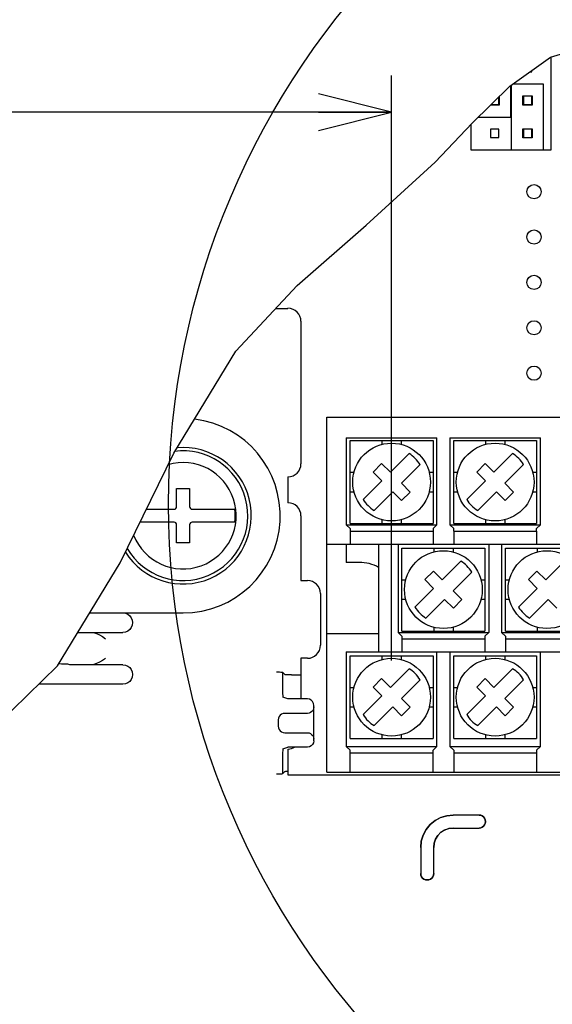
# Model space of a CAD drawing. Extents: x 26 to 410, y 32 to 287.
# Tile 34 of 47: x 246 to 261, y 101 to 128. Entities that reach past the tile are written whole.
import ezdxf

# ---------------------------------------------------------------- set-up
doc = ezdxf.new("R2010")
doc.units = 0
doc.header["$LTSCALE"] = 23.1
doc.layers.get('0').update_dxf_attribs({"linetype": 'CONTINUOUS'})
for name, color, linetype in [('ALL_AXIS', 7, 'CONTINUOUS'), ('ALL_DIM', 7, 'CONTINUOUS'), ('ALL_FEATURES', 7, 'CONTINUOUS')]:
    doc.layers.add(name, color=color, linetype=linetype)
doc.dimstyles.get("Standard").update_dxf_attribs({"dimtxt": 2.5, "dimasz": 2.5, "dimexe": 1.25, "dimexo": 0.625, "dimtad": 1, "dimcen": 2.5, "dimazin": 3, "dimtfac": 1, "dimtmove": 0, "dimatfit": 3})

# ---------------------------------------------------------------- blocks, each defined once
blk = doc.blocks.new('_OPEN')
at = {"color": 0, "linetype": 'BYBLOCK'}
for p, q in [((0, 0), (-1, 0.25)), ((-1, -0.25), (0, 0)), ((-1, 0), (0, 0))]:
    blk.add_line(p, q, dxfattribs=at)
blk = doc.blocks.new('*D7')
at = {"layer": 'ALL_DIM', "color": 2, "linetype": 'CONTINUOUS'}
for p, q in [((195.94, 72.963), (195.94, 126.471)), ((256.327, 110.51), (256.327, 126.471)), ((195.94, 125.471), (226.133, 125.471)), ((256.327, 125.471), (226.133, 125.471))]:
    blk.add_line(p, q, dxfattribs=at)
at = {"layer": 'ALL_DIM', "color": 2, "linetype": 'CONTINUOUS', "xscale": 2, "yscale": 2, "zscale": 2, "rotation": 180}
blk.add_blockref('_OPEN', (195.94, 125.471), dxfattribs=at)
at = {"layer": 'ALL_DIM', "color": 2, "linetype": 'CONTINUOUS', "xscale": 2, "yscale": 2, "zscale": 2}
blk.add_blockref('_OPEN', (256.327, 125.471), dxfattribs=at)

msp = doc.modelspace()

# ---------------------------------------------------------------- linework, layer by layer
at = {"color": 7, "linetype": 'CONTINUOUS'}
for p, q in [((260.669, 126.972), (262.688, 127.572)), ((259.553, 126.179), (260.669, 126.972)), ((258.53, 125.173), (259.553, 126.179)), ((257.519, 124.108), (258.53, 125.173)), ((255.635, 122.384), (257.519, 124.108)), ((253.753, 120.739), (255.635, 122.384)), ((252.078, 118.953), (253.753, 120.739)), ((250.377, 116.17), (252.078, 118.953)), ((248.914, 113.171), (250.377, 116.17)), ((247.209, 110.362), (248.914, 113.171)), ((244.65, 107.881), (247.209, 110.362))]:
    msp.add_line(p, q, dxfattribs=at)
at = {"color": 2, "linetype": 'CONTINUOUS'}
msp.add_circle((271.704, 114.779), 21.467, dxfattribs=at)
at = {"layer": 'ALL_AXIS', "color": 7, "linetype": 'CONTINUOUS'}
for p, q in [((253.17, 120.117), (253.498, 120.117)), ((253.852, 119.764), (253.852, 115.874)), ((254.559, 107.46), (254.559, 117.147)), ((254.559, 117.147), (277.893, 117.147)), ((253.498, 115.521), (253.498, 114.814)), ((253.852, 114.46), (253.852, 112.692)), ((258.024, 114.036), (258.024, 113.682)), ((258.024, 114.036), (260.286, 114.036)), ((260.286, 114.036), (260.286, 113.682)), ((255.973, 113.682), (255.973, 110.748)), ((257.458, 113.682), (277.893, 113.682)), ((253.852, 112.692), (254.028, 112.692)), ((254.382, 112.339), (254.382, 110.925)), ((254.559, 111.243), (255.973, 111.243)), ((259.438, 111.101), (259.438, 110.748)), ((259.438, 111.101), (261.701, 111.101)), ((258.872, 110.748), (276.479, 110.748)), ((253.852, 110.571), (253.852, 109.461)), ((254.028, 110.571), (253.852, 110.571)), ((253.498, 108.096), (253.498, 107.389)), ((258.024, 107.99), (260.286, 107.99)), ((258.024, 107.813), (258.024, 107.46)), ((260.286, 107.813), (260.286, 107.46)), ((257.458, 107.46), (277.893, 107.46)), ((253.498, 107.389), (278.07, 107.389))]:
    msp.add_line(p, q, dxfattribs=at)
for centre in [(260.216, 123.299), (260.216, 122.062), (260.216, 120.824), (260.216, 119.587), (260.216, 118.349)]:
    msp.add_circle(centre, 0.194, dxfattribs=at)
for centre, start, end in [((253.498, 119.764), 360, 90), ((253.498, 115.874), 270, 360), ((253.498, 114.46), 0, 90), ((254.028, 112.339), 360, 90), ((254.028, 110.925), 270, 0), ((253.498, 108.45), 270, 300.5293)]:
    msp.add_arc(centre, 0.354, start, end, dxfattribs=at)
at = {"layer": 'ALL_FEATURES', "color": 7, "linetype": 'CONTINUOUS'}
for p, q in [((260.686, 124.441), (260.686, 126.977)), ((260.108, 126.573), (260.152, 126.573)), ((260.152, 126.573), (260.152, 126.604)), ((259.583, 125.337), (259.583, 126.2)), ((259.595, 126.209), (259.595, 124.441)), ((260.479, 126.237), (259.635, 126.237)), ((260.479, 124.441), (260.479, 126.237)), ((259.254, 125.675), (259.254, 125.885)), ((259.265, 125.895), (259.265, 125.663)), ((259.913, 125.664), (259.913, 125.912)), ((259.913, 125.912), (260.161, 125.912)), ((259.926, 125.901), (259.926, 125.675)), ((260.152, 125.901), (259.926, 125.901)), ((260.152, 125.675), (260.152, 125.901)), ((260.161, 125.912), (260.161, 125.664)), ((259.265, 125.663), (259.028, 125.663)), ((259.04, 125.675), (259.254, 125.675)), ((260.161, 125.664), (259.913, 125.664)), ((259.926, 125.675), (260.152, 125.675)), ((258.699, 125.339), (258.699, 125.337)), ((258.699, 125.337), (259.583, 125.337)), ((258.494, 125.135), (258.494, 124.441)), ((259.028, 125.003), (259.028, 124.777)), ((259.254, 125.003), (259.028, 125.003)), ((259.254, 124.777), (259.254, 125.003)), ((259.913, 124.766), (259.913, 125.014)), ((259.913, 125.014), (260.161, 125.014)), ((259.926, 125.003), (259.926, 124.777)), ((260.152, 125.003), (259.926, 125.003)), ((260.152, 124.777), (260.152, 125.003)), ((260.161, 125.014), (260.161, 124.766)), ((259.028, 124.777), (259.254, 124.777)), ((260.161, 124.766), (259.913, 124.766)), ((259.926, 124.777), (260.152, 124.777)), ((258.494, 124.441), (260.686, 124.441)), ((255.089, 116.582), (255.089, 114.213)), ((255.089, 116.582), (257.564, 116.582)), ((257.564, 114.213), (257.564, 116.582)), ((257.917, 116.582), (257.917, 114.213)), ((257.917, 116.582), (260.392, 116.582)), ((260.392, 114.213), (260.392, 116.582)), ((255.195, 114.248), (255.195, 116.511)), ((255.195, 116.511), (257.458, 116.511)), ((256.061, 116.511), (256.061, 116.406)), ((256.592, 116.511), (256.592, 116.406)), ((257.458, 116.511), (257.458, 114.248)), ((258.024, 114.248), (258.024, 116.511)), ((258.024, 116.511), (260.286, 116.511)), ((258.89, 116.511), (258.89, 116.406)), ((259.42, 116.511), (259.42, 116.406)), ((260.286, 116.511), (260.286, 114.248)), ((256.293, 115.646), (256.803, 116.156)), ((259.122, 115.646), (259.631, 116.156)), ((255.821, 115.652), (256.054, 115.885)), ((256.054, 115.885), (256.293, 115.646)), ((257.103, 115.856), (256.593, 115.346)), ((258.65, 115.652), (258.883, 115.885)), ((258.883, 115.885), (259.122, 115.646)), ((259.931, 115.856), (259.422, 115.346)), ((255.195, 115.645), (255.3, 115.645)), ((255.821, 115.652), (256.06, 115.413)), ((257.353, 115.645), (257.458, 115.645)), ((258.024, 115.645), (258.128, 115.645)), ((258.65, 115.652), (258.888, 115.413)), ((260.182, 115.645), (260.286, 115.645)), ((255.55, 114.903), (256.06, 115.413)), ((256.593, 115.346), (256.832, 115.107)), ((258.379, 114.903), (258.888, 115.413)), ((259.422, 115.346), (259.66, 115.107)), ((250.458, 114.708), (250.458, 115.203)), ((250.458, 115.203), (250.811, 115.203)), ((250.811, 115.203), (250.811, 114.708)), ((255.195, 115.114), (255.3, 115.114)), ((255.85, 114.603), (256.36, 115.113)), ((256.599, 114.874), (256.36, 115.113)), ((256.832, 115.107), (256.599, 114.874)), ((257.353, 115.114), (257.458, 115.114)), ((258.024, 115.114), (258.128, 115.114)), ((258.679, 114.603), (259.188, 115.113)), ((259.427, 114.874), (259.188, 115.113)), ((259.66, 115.107), (259.427, 114.874)), ((260.182, 115.114), (260.286, 115.114)), ((249.629, 114.637), (250.387, 114.637)), ((250.882, 114.637), (252.047, 114.637)), ((250.387, 114.283), (249.457, 114.283)), ((250.458, 113.718), (250.458, 114.213)), ((250.811, 114.213), (250.811, 113.718)), ((252.047, 114.283), (250.882, 114.283)), ((255.089, 114.213), (257.564, 114.213)), ((255.195, 114.107), (255.089, 114.213)), ((255.195, 114.248), (257.458, 114.248)), ((256.061, 114.353), (256.061, 114.248)), ((256.592, 114.353), (256.592, 114.248)), ((257.564, 114.213), (257.458, 114.107)), ((257.917, 114.213), (260.392, 114.213)), ((258.024, 114.107), (257.917, 114.213)), ((258.024, 114.248), (260.286, 114.248)), ((258.89, 114.353), (258.89, 114.248)), ((259.42, 114.353), (259.42, 114.248)), ((260.392, 114.213), (260.286, 114.107)), ((255.195, 114.107), (255.195, 113.682)), ((255.195, 114.036), (257.458, 114.036)), ((257.458, 114.107), (257.458, 113.682)), ((258.024, 114.036), (258.024, 114.107)), ((260.286, 114.036), (260.286, 114.107)), ((250.811, 113.718), (250.458, 113.718)), ((254.559, 113.682), (257.458, 113.682)), ((255.089, 113.682), (255.089, 113.187)), ((256.503, 113.682), (256.503, 111.278)), ((258.978, 113.682), (258.978, 111.278)), ((259.332, 113.682), (259.332, 111.278)), ((256.609, 111.314), (256.609, 113.576)), ((256.609, 113.576), (258.872, 113.576)), ((257.476, 113.576), (257.476, 113.472)), ((258.006, 113.576), (258.006, 113.472)), ((258.872, 113.576), (258.872, 111.314)), ((259.438, 111.314), (259.438, 113.576)), ((259.438, 113.576), (261.701, 113.576)), ((260.304, 113.576), (260.304, 113.472)), ((255.443, 113.187), (255.089, 113.187)), ((257.707, 112.712), (258.217, 113.221)), ((260.536, 112.712), (261.045, 113.221)), ((257.235, 112.717), (257.469, 112.95)), ((257.469, 112.95), (257.707, 112.712)), ((258.517, 112.921), (258.007, 112.412)), ((260.064, 112.717), (260.297, 112.95)), ((260.297, 112.95), (260.536, 112.712)), ((256.609, 112.71), (256.714, 112.71)), ((257.235, 112.717), (257.474, 112.478)), ((258.768, 112.71), (258.872, 112.71)), ((259.438, 112.71), (259.542, 112.71)), ((260.064, 112.717), (260.303, 112.478)), ((256.964, 111.969), (257.474, 112.478)), ((258.007, 112.412), (258.246, 112.173)), ((259.793, 111.969), (260.303, 112.478)), ((256.609, 112.18), (256.714, 112.18)), ((257.264, 111.669), (257.774, 112.178)), ((258.013, 111.94), (257.774, 112.178)), ((258.246, 112.173), (258.013, 111.94)), ((258.768, 112.18), (258.872, 112.18)), ((259.438, 112.18), (259.542, 112.18)), ((260.093, 111.669), (260.603, 112.178)), ((260.841, 111.94), (260.603, 112.178)), ((248.087, 111.809), (250.634, 111.809)), ((247.765, 111.278), (248.991, 111.278)), ((256.503, 111.278), (258.978, 111.278)), ((256.609, 111.172), (256.503, 111.278)), ((256.609, 111.314), (258.872, 111.314)), ((257.476, 111.418), (257.476, 111.314)), ((258.006, 111.418), (258.006, 111.314)), ((258.978, 111.278), (258.872, 111.172)), ((259.332, 111.278), (261.807, 111.278)), ((259.438, 111.172), (259.332, 111.278)), ((259.438, 111.314), (261.701, 111.314)), ((260.304, 111.418), (260.304, 111.314)), ((256.609, 111.172), (256.609, 110.748)), ((256.609, 111.101), (258.872, 111.101)), ((258.872, 111.172), (258.872, 110.748)), ((259.438, 111.172), (259.438, 111.101)), ((255.089, 110.748), (255.089, 108.167)), ((255.089, 110.748), (258.872, 110.748)), ((257.564, 108.167), (257.564, 110.748)), ((257.917, 110.748), (257.917, 108.167)), ((260.392, 108.167), (260.392, 110.748)), ((247.488, 110.412), (247.311, 110.412)), ((247.54, 110.394), (247.488, 110.412)), ((255.195, 108.379), (255.195, 110.642)), ((255.195, 110.642), (257.458, 110.642)), ((256.061, 110.642), (256.061, 110.537)), ((256.592, 110.642), (256.592, 110.537)), ((257.458, 110.642), (257.458, 108.379)), ((258.024, 108.379), (258.024, 110.642)), ((258.024, 110.642), (260.286, 110.642)), ((258.89, 110.642), (258.89, 110.537)), ((259.42, 110.642), (259.42, 110.537)), ((260.286, 110.642), (260.286, 108.379)), ((248.121, 110.394), (247.54, 110.394)), ((248.991, 110.394), (248.122, 110.394)), ((253.35, 110.18), (253.35, 109.684)), ((253.359, 110.18), (253.415, 110.124)), ((256.293, 109.777), (256.803, 110.287)), ((259.122, 109.777), (259.631, 110.287)), ((248.991, 109.864), (246.695, 109.864)), ((253.592, 110.115), (253.852, 110.115)), ((255.821, 109.783), (256.054, 110.016)), ((256.054, 110.016), (256.293, 109.777)), ((257.103, 109.987), (256.593, 109.477)), ((258.65, 109.783), (258.883, 110.016)), ((258.883, 110.016), (259.122, 109.777)), ((259.931, 109.987), (259.422, 109.477)), ((255.195, 109.776), (255.3, 109.776)), ((255.821, 109.783), (256.06, 109.544)), ((257.353, 109.776), (257.458, 109.776)), ((258.024, 109.776), (258.128, 109.776)), ((258.65, 109.783), (258.888, 109.544)), ((260.182, 109.776), (260.286, 109.776)), ((253.498, 109.461), (253.359, 109.507)), ((254.028, 109.461), (253.498, 109.461)), ((255.55, 109.034), (256.06, 109.544)), ((256.593, 109.477), (256.832, 109.238)), ((258.379, 109.034), (258.888, 109.544)), ((259.422, 109.477), (259.66, 109.238)), ((254.028, 109.068), (253.41, 109.068)), ((254.205, 108.322), (254.205, 109.284)), ((255.195, 109.245), (255.3, 109.245)), ((255.85, 108.734), (256.36, 109.244)), ((256.599, 109.005), (256.36, 109.244)), ((256.832, 109.238), (256.599, 109.005)), ((257.353, 109.245), (257.458, 109.245)), ((258.024, 109.245), (258.128, 109.245)), ((258.679, 108.734), (259.188, 109.244)), ((259.427, 109.005), (259.188, 109.244)), ((259.66, 109.238), (259.427, 109.005)), ((260.182, 109.245), (260.286, 109.245)), ((253.234, 108.891), (253.234, 108.716)), ((253.41, 108.539), (254.028, 108.539)), ((255.195, 108.379), (257.458, 108.379)), ((256.061, 108.484), (256.061, 108.379)), ((256.592, 108.484), (256.592, 108.379)), ((258.024, 108.379), (260.286, 108.379)), ((258.89, 108.484), (258.89, 108.379)), ((259.42, 108.484), (259.42, 108.379)), ((253.359, 108.099), (253.498, 108.146)), ((254.028, 108.146), (253.498, 108.146)), ((255.089, 108.167), (257.564, 108.167)), ((255.195, 108.061), (255.089, 108.167)), ((255.195, 107.46), (255.195, 108.061)), ((255.195, 107.99), (257.458, 107.99)), ((257.564, 108.167), (257.458, 108.061)), ((257.458, 107.46), (257.458, 108.061)), ((257.917, 108.167), (260.392, 108.167)), ((258.024, 108.061), (257.917, 108.167)), ((258.024, 108.061), (258.024, 107.813)), ((260.392, 108.167), (260.286, 108.061)), ((260.286, 108.061), (260.286, 107.813)), ((253.35, 107.923), (253.35, 107.426)), ((253.359, 107.426), (253.415, 107.483)), ((254.559, 107.46), (257.458, 107.46)), ((253.351, 107.424), (253.359, 107.426)), ((258.718, 106.294), (258.005, 106.294)), ((258.717, 106.293), (258.006, 106.293)), ((258.89, 106.113), (258.89, 106.12)), ((258.891, 106.112), (258.891, 106.121)), ((258.006, 105.94), (258.717, 105.94)), ((258.007, 105.938), (258.718, 105.938)), ((257.121, 105.411), (257.121, 104.697)), ((257.122, 105.409), (257.122, 104.699)), ((257.476, 104.699), (257.476, 105.409)), ((257.477, 104.697), (257.477, 105.408)), ((257.294, 104.524), (257.304, 104.524)), ((257.295, 104.525), (257.302, 104.525))]:
    msp.add_line(p, q, dxfattribs=at)
for points in [[(248.991, 111.809), (249.059, 111.8), (249.123, 111.773), (249.178, 111.731), (249.22, 111.676), (249.246, 111.612), (249.255, 111.543)], [(249.255, 111.543), (249.246, 111.474), (249.22, 111.411), (249.178, 111.356), (249.123, 111.314), (249.059, 111.287), (248.991, 111.278)], [(248.121, 111.278), (248.192, 111.271), (248.268, 111.249), (248.347, 111.212), (248.429, 111.163), (248.513, 111.105)], [(247.311, 110.412), (247.265, 110.418), (247.247, 110.425)], [(248.513, 110.568), (248.43, 110.51), (248.349, 110.462), (248.27, 110.425), (248.195, 110.402), (248.122, 110.394)], [(248.991, 110.394), (249.059, 110.385), (249.123, 110.359), (249.178, 110.317), (249.22, 110.262), (249.246, 110.198), (249.255, 110.129)], [(249.255, 110.129), (249.246, 110.06), (249.22, 109.996), (249.178, 109.942), (249.123, 109.9), (249.059, 109.873), (248.991, 109.864)], [(253.332, 110.185), (253.304, 110.187), (253.268, 110.188), (253.226, 110.189), (253.182, 110.189)], [(253.359, 110.18), (253.351, 110.183), (253.332, 110.185)], [(253.592, 110.115), (253.547, 110.115), (253.506, 110.116), (253.47, 110.117), (253.442, 110.119), (253.423, 110.121), (253.415, 110.124)], [(253.35, 109.684), (253.35, 109.639), (253.351, 109.597), (253.353, 109.56), (253.354, 109.532), (253.357, 109.514), (253.359, 109.507)], [(254.205, 109.284), (254.197, 109.339), (254.171, 109.388), (254.132, 109.427), (254.083, 109.452), (254.028, 109.461)], [(253.41, 109.068), (253.365, 109.062), (253.322, 109.044), (253.286, 109.016), (253.257, 108.979), (253.24, 108.937), (253.234, 108.891)], [(254.205, 109.244), (254.199, 109.199), (254.182, 109.156), (254.153, 109.119), (254.117, 109.091), (254.074, 109.074), (254.028, 109.068)], [(253.234, 108.716), (253.24, 108.67), (253.257, 108.627), (253.286, 108.591), (253.322, 108.563), (253.365, 108.545), (253.41, 108.539)], [(254.028, 108.539), (254.074, 108.533), (254.117, 108.515), (254.153, 108.487), (254.182, 108.451), (254.199, 108.408), (254.205, 108.362)], [(254.205, 108.322), (254.197, 108.268), (254.171, 108.219), (254.132, 108.179), (254.083, 108.154), (254.028, 108.146)], [(253.359, 108.099), (253.357, 108.093), (253.354, 108.075), (253.353, 108.046), (253.351, 108.01), (253.35, 107.968), (253.35, 107.923)], [(253.415, 107.483), (253.423, 107.485), (253.442, 107.487), (253.47, 107.489), (253.498, 107.49)], [(253.182, 107.418), (253.226, 107.418), (253.268, 107.419), (253.304, 107.42), (253.332, 107.422), (253.351, 107.424)], [(257.121, 105.411), (257.138, 105.583), (257.188, 105.749), (257.27, 105.902), (257.38, 106.036), (257.514, 106.145), (257.666, 106.227), (257.832, 106.277), (258.005, 106.294)], [(258.006, 106.293), (257.833, 106.276), (257.668, 106.226), (257.515, 106.144), (257.381, 106.034), (257.271, 105.9), (257.189, 105.748), (257.139, 105.582), (257.122, 105.409)], [(258.89, 106.12), (258.884, 106.165), (258.867, 106.207), (258.839, 106.242), (258.803, 106.27), (258.761, 106.287), (258.717, 106.293)], [(258.717, 105.94), (258.761, 105.946), (258.803, 105.963), (258.839, 105.99), (258.867, 106.026), (258.884, 106.068), (258.89, 106.113)], [(258.718, 106.294), (258.763, 106.288), (258.804, 106.271), (258.84, 106.244), (258.868, 106.208), (258.885, 106.166), (258.891, 106.121)], [(258.891, 106.112), (258.885, 106.067), (258.868, 106.025), (258.84, 105.989), (258.804, 105.962), (258.763, 105.944), (258.718, 105.938)], [(257.476, 105.409), (257.489, 105.527), (257.528, 105.639), (257.591, 105.74), (257.675, 105.824), (257.776, 105.887), (257.888, 105.926), (258.006, 105.94)], [(258.007, 105.938), (257.889, 105.925), (257.777, 105.886), (257.676, 105.823), (257.592, 105.739), (257.529, 105.638), (257.49, 105.526), (257.477, 105.408)], [(257.294, 104.524), (257.249, 104.53), (257.207, 104.547), (257.171, 104.575), (257.144, 104.611), (257.127, 104.653), (257.121, 104.697)], [(257.122, 104.699), (257.128, 104.654), (257.145, 104.612), (257.173, 104.576), (257.209, 104.549), (257.25, 104.531), (257.295, 104.525)], [(257.302, 104.525), (257.347, 104.531), (257.389, 104.549), (257.425, 104.576), (257.452, 104.612), (257.47, 104.654), (257.476, 104.699)], [(257.477, 104.697), (257.471, 104.653), (257.454, 104.611), (257.426, 104.575), (257.39, 104.547), (257.348, 104.53), (257.304, 104.524)]]:
    msp.add_lwpolyline(points, dxfattribs=at)
for centre in [(256.327, 115.379), (259.155, 115.379), (257.741, 112.445), (260.569, 112.445), (256.327, 109.51), (259.155, 109.51)]:
    msp.add_circle(centre, 1.061, dxfattribs=at)
for centre, radius, start, end in [((250.634, 114.46), 2.652, 270, 83.3475), ((250.634, 114.46), 1.863, 212.24, 95.1846), ((250.634, 114.46), 1.768, 210.3046, 97.5216), ((256.327, 115.379), 0.911, 31.531, 58.469), ((259.155, 115.379), 0.911, 31.531, 58.469), ((250.634, 114.46), 1.451, 201.4669, 106.5878), ((250.387, 114.708), 0.0707, 270, 360), ((250.882, 114.708), 0.0707, 180, 270), ((256.327, 115.379), 0.911, 211.531, 238.469), ((259.155, 115.379), 0.911, 211.531, 238.469), ((250.634, 114.46), 1.424, 352.8686, 7.1314), ((250.387, 114.213), 0.0707, 0, 90), ((250.882, 114.213), 0.0707, 90, 180), ((255.443, 112.091), 1.096, 61.0615, 90), ((257.741, 112.445), 0.911, 31.531, 58.469), ((257.741, 112.445), 0.911, 211.531, 238.469), ((260.569, 112.445), 0.911, 211.531, 238.469), ((256.327, 109.51), 0.911, 31.531, 58.469), ((259.155, 109.51), 0.911, 31.531, 58.469), ((256.327, 109.51), 0.911, 211.531, 238.469), ((259.155, 109.51), 0.911, 211.531, 238.469)]:
    msp.add_arc(centre, radius, start, end, dxfattribs=at)

# ---------------------------------------------------------------- dimensions: what is measured, and where the dimension line sits
at = {"layer": 'ALL_DIM', "color": 2, "linetype": 'CONTINUOUS'}
dim = msp.add_linear_dim(base=(256.327, 125.471), p1=(195.94, 72.963), p2=(256.327, 110.51), dimstyle='Standard', dxfattribs=at)
dim.commit()
dim.dimension.update_dxf_attribs({"geometry": '*D7', "text_midpoint": (219.253, 126.271), "dimtype": 128})

doc.saveas('drawing.dxf')
